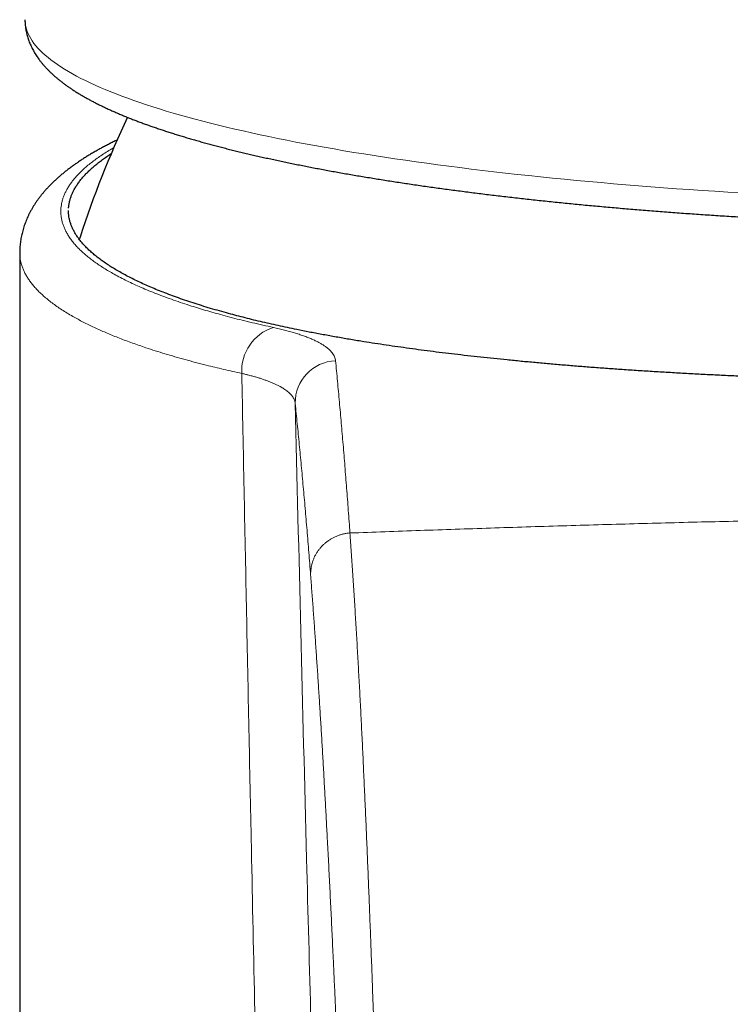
# Model space of a CAD drawing. Header units: millimetres. Extents: x 8 to 541, y 12 to 452.
# Tile 14 of 25: x 259 to 276, y 390 to 413. Entities that reach past the tile are written whole.
import ezdxf

# ---------------------------------------------------------------- set-up
doc = ezdxf.new("R2010")
doc.units = ezdxf.units.MM

msp = doc.modelspace()

# ---------------------------------------------------------------- linework, layer by layer
at = {"color": 7, "linetype": 'Continuous', "lineweight": 30}
for p, q in [((260.922, 408.028), (260.922, 408.027)), ((259.5, 407.658), (259.5, 285.964))]:
    msp.add_line(p, q, dxfattribs=at)
at = {"color": 252, "linetype": 'Continuous', "lineweight": 0, "flags": 128}
for points in [[(259.624, 413.152), (259.626, 413.101), (259.632, 413.045), (259.643, 412.988), (259.658, 412.932), (259.677, 412.875), (259.7, 412.819), (259.728, 412.762), (259.76, 412.706), (259.796, 412.65), (259.836, 412.594), (259.881, 412.538), (259.93, 412.482), (259.983, 412.426), (260.04, 412.37), (260.102, 412.315), (260.167, 412.26), (260.237, 412.204), (260.311, 412.149), (260.389, 412.094), (260.471, 412.04), (260.557, 411.985), (260.648, 411.931), (260.742, 411.877), (260.841, 411.823), (260.944, 411.769), (261.05, 411.716), (261.161, 411.663), (261.276, 411.61), (261.394, 411.557), (261.517, 411.505), (261.644, 411.452), (261.774, 411.401), (261.909, 411.349), (262.047, 411.298), (262.189, 411.247), (262.335, 411.197), (262.485, 411.146), (262.638, 411.096), (262.795, 411.047), (262.956, 410.998), (263.121, 410.949), (263.289, 410.901), (263.461, 410.853), (263.637, 410.805), (263.816, 410.758), (263.999, 410.711), (264.185, 410.665), (264.375, 410.619), (264.568, 410.573), (264.764, 410.528), (264.964, 410.483), (265.167, 410.439), (265.374, 410.395), (265.584, 410.352), (265.797, 410.309), (266.013, 410.267), (266.233, 410.225), (266.455, 410.184), (266.681, 410.143), (266.91, 410.103), (267.141, 410.063), (267.376, 410.024), (267.614, 409.986), (267.854, 409.947), (268.098, 409.91), (268.344, 409.873), (268.593, 409.836), (268.845, 409.801), (269.099, 409.765), (269.356, 409.731), (269.616, 409.696), (269.878, 409.663), (270.143, 409.63), (270.41, 409.598), (270.679, 409.566), (270.951, 409.535), (271.226, 409.504), (271.502, 409.474), (271.781, 409.445), (272.062, 409.417), (272.345, 409.389), (272.63, 409.361), (272.917, 409.335), (273.206, 409.309), (273.497, 409.283), (273.79, 409.259), (274.085, 409.235), (274.382, 409.211), (274.68, 409.189), (274.98, 409.167), (275.282, 409.145), (275.585, 409.125), (275.89, 409.105), (276.196, 409.086), (276.504, 409.067)], [(260.922, 408.027), (260.917, 408.01), (260.905, 407.969)]]:
    msp.add_lwpolyline(points, dxfattribs=at)
at = {"color": 7, "linetype": 'Continuous', "lineweight": 30}
msp.add_arc((284.5, 400.338), 24.8, 154.9185, 161.9385, dxfattribs=at)
at = {"color": 252, "linetype": 'Continuous', "lineweight": 0}
for centre, radius, start, end in [((265.806, 404.872), 1.073, 107.7072, 183.3279), ((266.987, 404.118), 0.993, 92.3954, 180.6785)]:
    msp.add_arc(centre, radius, start, end, dxfattribs=at)
at = {"color": 7, "linetype": 'Continuous', "lineweight": 30}
for points, knots in [([(259.624, 413.152), (259.624, 413.15), (259.623, 413.13), (259.625, 413.093), (259.628, 413.04), (259.634, 412.987), (259.641, 412.935), (259.651, 412.883), (259.662, 412.831), (259.675, 412.779), (259.69, 412.728), (259.707, 412.676), (259.726, 412.625), (259.747, 412.574), (259.77, 412.524), (259.794, 412.473), (259.821, 412.423), (259.85, 412.373), (259.881, 412.323), (259.914, 412.273), (259.949, 412.223), (259.987, 412.173), (260.026, 412.123), (260.068, 412.073), (260.113, 412.024), (260.16, 411.975), (260.209, 411.925), (260.261, 411.876), (260.315, 411.827), (260.371, 411.779), (260.43, 411.73), (260.491, 411.683), (260.554, 411.635), (260.619, 411.588), (260.686, 411.542), (260.755, 411.496), (260.826, 411.45), (260.899, 411.406), (260.973, 411.361), (261.049, 411.318), (261.127, 411.274), (261.207, 411.232), (261.288, 411.19), (261.37, 411.148), (261.455, 411.107), (261.541, 411.066), (261.628, 411.026), (261.717, 410.986), (261.808, 410.946), (261.9, 410.907), (261.994, 410.869), (262.089, 410.83), (262.186, 410.792), (262.284, 410.755), (262.384, 410.717), (262.486, 410.68), (262.589, 410.644), (262.694, 410.607), (262.8, 410.571), (262.908, 410.535), (263.017, 410.5), (263.128, 410.465), (263.241, 410.43), (263.355, 410.395), (263.47, 410.36), (263.587, 410.326), (263.706, 410.292), (263.826, 410.259), (263.947, 410.225), (264.071, 410.192), (264.195, 410.159), (264.321, 410.127), (264.449, 410.094), (264.578, 410.062), (264.709, 410.031), (264.841, 409.999), (264.975, 409.968), (265.11, 409.936), (265.246, 409.906), (265.384, 409.875), (265.524, 409.845), (265.665, 409.815), (265.807, 409.785), (265.951, 409.755), (266.096, 409.726), (266.242, 409.697), (266.39, 409.668), (266.539, 409.639), (266.69, 409.611), (266.842, 409.583), (266.995, 409.555), (267.15, 409.528), (267.306, 409.5), (267.463, 409.473), (267.622, 409.447), (267.782, 409.42), (267.943, 409.394), (268.106, 409.368), (268.27, 409.342), (268.435, 409.317), (268.601, 409.292), (268.768, 409.267), (268.937, 409.242), (269.107, 409.218), (269.278, 409.194), (269.45, 409.17), (269.624, 409.147), (269.798, 409.124), (269.974, 409.101), (270.151, 409.078), (270.329, 409.056), (270.508, 409.033), (270.688, 409.012), (270.869, 408.99), (271.052, 408.969), (271.235, 408.948), (271.419, 408.927), (271.605, 408.907), (271.791, 408.887), (271.979, 408.867), (272.167, 408.848), (272.356, 408.829), (272.547, 408.81), (272.738, 408.791), (272.93, 408.773), (273.123, 408.755), (273.317, 408.738), (273.512, 408.72), (273.707, 408.703), (273.904, 408.686), (274.101, 408.67), (274.299, 408.654), (274.498, 408.638), (274.698, 408.623), (274.898, 408.608), (275.1, 408.593), (275.302, 408.578), (275.504, 408.564), (275.708, 408.55), (275.912, 408.537), (276.116, 408.523), (276.322, 408.51), (276.528, 408.498), (276.735, 408.485), (276.942, 408.474), (277.15, 408.462), (277.358, 408.451), (277.567, 408.44), (277.777, 408.429), (277.987, 408.419), (278.198, 408.409), (278.409, 408.399), (278.62, 408.39), (278.832, 408.381), (279.045, 408.372), (279.258, 408.364), (279.471, 408.356), (279.685, 408.348), (279.899, 408.341), (280.113, 408.334), (280.328, 408.327), (280.543, 408.321), (280.759, 408.315), (280.974, 408.309), (281.19, 408.304), (281.407, 408.299), (281.623, 408.294), (281.84, 408.29), (282.057, 408.286), (282.274, 408.282), (282.491, 408.279), (282.709, 408.276), (282.926, 408.273), (283.144, 408.271), (283.362, 408.269), (283.58, 408.267), (283.798, 408.266), (284.016, 408.265), (284.234, 408.264), (284.452, 408.264), (284.67, 408.264), (284.889, 408.265), (285.107, 408.266), (285.325, 408.267), (285.543, 408.268), (285.761, 408.27), (285.978, 408.272), (286.196, 408.275), (286.414, 408.277), (286.631, 408.28), (286.848, 408.284), (287.065, 408.288), (287.282, 408.292), (287.499, 408.296), (287.715, 408.301), (287.931, 408.307), (288.147, 408.312), (288.363, 408.318), (288.578, 408.324), (288.793, 408.331), (289.007, 408.337), (289.222, 408.345), (289.436, 408.352), (289.649, 408.36), (289.862, 408.368), (290.075, 408.377), (290.287, 408.386), (290.499, 408.395), (290.71, 408.404), (290.921, 408.414), (291.131, 408.424), (291.341, 408.435), (291.55, 408.446), (291.759, 408.457), (291.967, 408.468), (292.175, 408.48), (292.382, 408.492), (292.588, 408.505), (292.794, 408.518), (292.999, 408.531), (293.203, 408.544), (293.407, 408.558), (293.61, 408.572), (293.812, 408.586), (294.013, 408.601), (294.214, 408.616), (294.414, 408.631), (294.614, 408.647), (294.812, 408.663), (295.01, 408.679), (295.206, 408.696), (295.402, 408.713), (295.598, 408.73), (295.792, 408.747), (295.985, 408.765), (296.178, 408.783), (296.369, 408.802), (296.56, 408.82), (296.75, 408.839), (296.939, 408.859), (297.126, 408.878), (297.313, 408.898), (297.499, 408.918), (297.684, 408.939), (297.867, 408.96), (298.05, 408.981), (298.232, 409.002), (298.412, 409.024), (298.592, 409.046), (298.77, 409.068), (298.948, 409.091), (299.124, 409.113), (299.299, 409.136), (299.473, 409.16), (299.646, 409.183), (299.817, 409.207), (299.988, 409.232), (300.157, 409.256), (300.325, 409.281), (300.491, 409.306), (300.657, 409.331), (300.821, 409.357), (300.984, 409.382), (301.146, 409.408), (301.306, 409.435), (301.466, 409.461), (301.623, 409.488), (301.78, 409.515), (301.935, 409.543), (302.089, 409.571), (302.242, 409.598), (302.393, 409.627), (302.543, 409.655), (302.691, 409.684), (302.838, 409.713), (302.984, 409.742), (303.128, 409.771), (303.271, 409.801), (303.412, 409.831), (303.552, 409.861), (303.691, 409.892), (303.828, 409.922), (303.963, 409.953), (304.097, 409.984), (304.23, 410.016), (304.361, 410.048), (304.491, 410.08), (304.619, 410.112), (304.746, 410.144), (304.871, 410.177), (304.995, 410.21), (305.117, 410.243), (305.238, 410.276), (305.357, 410.31), (305.474, 410.344), (305.59, 410.378), (305.705, 410.413), (305.818, 410.448), (305.929, 410.483), (306.039, 410.518), (306.147, 410.554), (306.254, 410.589), (306.359, 410.626), (306.463, 410.662), (306.565, 410.699), (306.665, 410.736), (306.764, 410.773), (306.862, 410.811), (306.957, 410.849), (307.052, 410.887), (307.144, 410.926), (307.235, 410.965), (307.325, 411.005), (307.413, 411.044), (307.499, 411.085), (307.584, 411.126), (307.667, 411.167), (307.749, 411.208), (307.829, 411.251), (307.907, 411.293), (307.984, 411.337), (308.059, 411.38), (308.133, 411.425), (308.205, 411.47), (308.275, 411.515), (308.343, 411.562), (308.41, 411.609), (308.475, 411.656), (308.538, 411.704), (308.598, 411.753), (308.657, 411.803), (308.714, 411.852), (308.768, 411.903), (308.82, 411.953), (308.869, 412.005), (308.916, 412.056), (308.961, 412.108), (309.003, 412.159), (309.043, 412.211), (309.08, 412.263), (309.115, 412.315), (309.147, 412.368), (309.177, 412.42), (309.205, 412.472), (309.231, 412.524), (309.254, 412.577), (309.276, 412.629), (309.295, 412.682), (309.312, 412.735), (309.327, 412.787), (309.34, 412.84), (309.351, 412.893), (309.36, 412.946), (309.367, 412.999), (309.373, 413.052), (309.376, 413.103), (309.376, 413.136), (309.376, 413.152)], [0, 0, 0, 0, 0.000275, 0.00238, 0.004486, 0.006594, 0.008709, 0.010833, 0.01297, 0.015121, 0.017292, 0.019484, 0.0217, 0.023945, 0.026221, 0.028532, 0.030881, 0.03327, 0.035704, 0.038183, 0.040712, 0.043292, 0.045924, 0.048609, 0.051346, 0.054134, 0.056972, 0.059856, 0.062782, 0.065745, 0.068739, 0.07176, 0.074802, 0.077858, 0.080926, 0.084, 0.087077, 0.090153, 0.093225, 0.096293, 0.099355, 0.102411, 0.105458, 0.108498, 0.11153, 0.114554, 0.11757, 0.120579, 0.12358, 0.126574, 0.12956, 0.13254, 0.135514, 0.138482, 0.141443, 0.1444, 0.14735, 0.150296, 0.153237, 0.156174, 0.159106, 0.162035, 0.164959, 0.16788, 0.170797, 0.173711, 0.176622, 0.17953, 0.182435, 0.185337, 0.188237, 0.191135, 0.19403, 0.196923, 0.199813, 0.202702, 0.205589, 0.208474, 0.211357, 0.214239, 0.217119, 0.219998, 0.222875, 0.225751, 0.228625, 0.231498, 0.23437, 0.237241, 0.24011, 0.242979, 0.245847, 0.248713, 0.251579, 0.254444, 0.257308, 0.260171, 0.263033, 0.265894, 0.268755, 0.271615, 0.274474, 0.277333, 0.280191, 0.283049, 0.285906, 0.288762, 0.291618, 0.294473, 0.297328, 0.300182, 0.303036, 0.305889, 0.308742, 0.311594, 0.314446, 0.317298, 0.320149, 0.323, 0.325851, 0.328701, 0.331551, 0.3344, 0.33725, 0.340098, 0.342947, 0.345796, 0.348644, 0.351492, 0.354339, 0.357187, 0.360034, 0.362881, 0.365727, 0.368574, 0.37142, 0.374266, 0.377112, 0.379958, 0.382803, 0.385649, 0.388494, 0.391339, 0.394184, 0.397028, 0.399873, 0.402718, 0.405562, 0.408406, 0.41125, 0.414094, 0.416938, 0.419782, 0.422625, 0.425469, 0.428312, 0.431156, 0.433999, 0.436842, 0.439685, 0.442528, 0.445371, 0.448214, 0.451057, 0.4539, 0.456743, 0.459585, 0.462428, 0.465271, 0.468113, 0.470956, 0.473798, 0.476641, 0.479483, 0.482325, 0.485168, 0.48801, 0.490852, 0.493695, 0.496537, 0.499379, 0.502222, 0.505064, 0.507906, 0.510749, 0.513591, 0.516433, 0.519276, 0.522118, 0.52496, 0.527803, 0.530645, 0.533488, 0.53633, 0.539173, 0.542015, 0.544858, 0.547701, 0.550543, 0.553386, 0.556229, 0.559072, 0.561915, 0.564758, 0.567601, 0.570444, 0.573288, 0.576131, 0.578975, 0.581818, 0.584662, 0.587506, 0.590349, 0.593193, 0.596038, 0.598882, 0.601726, 0.604571, 0.607415, 0.61026, 0.613105, 0.61595, 0.618795, 0.621641, 0.624486, 0.627332, 0.630178, 0.633024, 0.63587, 0.638717, 0.641564, 0.644411, 0.647258, 0.650105, 0.652953, 0.655801, 0.658649, 0.661497, 0.664346, 0.667195, 0.670044, 0.672894, 0.675744, 0.678594, 0.681445, 0.684295, 0.687147, 0.689998, 0.692851, 0.695703, 0.698556, 0.701409, 0.704263, 0.707117, 0.709972, 0.712827, 0.715683, 0.718539, 0.721396, 0.724254, 0.727112, 0.72997, 0.73283, 0.73569, 0.738551, 0.741412, 0.744274, 0.747137, 0.750001, 0.752866, 0.755731, 0.758598, 0.761465, 0.764334, 0.767204, 0.770074, 0.772946, 0.775819, 0.778693, 0.781569, 0.784446, 0.787324, 0.790204, 0.793086, 0.795969, 0.798853, 0.80174, 0.804628, 0.807519, 0.810411, 0.813306, 0.816203, 0.819102, 0.822004, 0.824909, 0.827816, 0.830726, 0.833639, 0.836556, 0.839476, 0.842399, 0.845327, 0.848258, 0.851194, 0.854134, 0.857078, 0.860028, 0.862982, 0.865942, 0.868908, 0.87188, 0.874858, 0.877843, 0.880835, 0.883833, 0.88684, 0.889853, 0.892875, 0.895905, 0.898943, 0.901988, 0.905042, 0.908102, 0.91117, 0.914243, 0.91732, 0.9204, 0.92348, 0.926555, 0.929622, 0.932677, 0.935713, 0.938727, 0.94171, 0.944659, 0.947566, 0.950428, 0.95324, 0.955999, 0.958704, 0.961354, 0.963949, 0.966491, 0.968981, 0.971422, 0.973818, 0.97617, 0.978484, 0.980762, 0.983007, 0.985224, 0.987415, 0.989585, 0.991736, 0.993872, 0.995995, 0.998109, 1, 1, 1, 1]), ([(261.795, 410.314), (261.781, 410.307), (261.735, 410.285), (261.659, 410.247), (261.566, 410.2), (261.476, 410.152), (261.387, 410.104), (261.3, 410.055), (261.214, 410.006), (261.13, 409.956), (261.047, 409.904), (260.966, 409.853), (260.89, 409.802), (260.816, 409.751), (260.745, 409.7), (260.672, 409.647), (260.6, 409.591), (260.53, 409.535), (260.462, 409.479), (260.397, 409.422), (260.333, 409.364), (260.273, 409.306), (260.215, 409.248), (260.159, 409.189), (260.105, 409.131), (260.055, 409.072), (260.006, 409.012), (259.96, 408.953), (259.917, 408.893), (259.875, 408.834), (259.836, 408.774), (259.8, 408.714), (259.765, 408.653), (259.733, 408.593), (259.704, 408.535), (259.677, 408.476), (259.652, 408.418), (259.629, 408.358), (259.607, 408.297), (259.587, 408.236), (259.57, 408.175), (259.554, 408.114), (259.54, 408.053), (259.529, 407.991), (259.519, 407.93), (259.511, 407.868), (259.505, 407.807), (259.502, 407.745), (259.5, 407.696), (259.5, 407.667), (259.5, 407.658)], [0, 0, 0, 0, 0.010905, 0.035433, 0.06001, 0.084763, 0.109282, 0.133903, 0.158619, 0.183416, 0.208281, 0.233196, 0.258141, 0.280571, 0.303918, 0.328841, 0.353631, 0.378258, 0.402689, 0.426892, 0.450834, 0.474485, 0.497817, 0.520808, 0.54344, 0.5657, 0.587582, 0.609084, 0.63021, 0.650968, 0.67137, 0.691432, 0.711168, 0.730599, 0.749744, 0.766733, 0.784628, 0.802904, 0.820965, 0.838825, 0.856498, 0.874, 0.891346, 0.908552, 0.925633, 0.942605, 0.959482, 0.976281, 0.993015, 1, 1, 1, 1]), ([(260.652, 408.704), (260.654, 408.73), (260.658, 408.784), (260.674, 408.864), (260.695, 408.941), (260.721, 409.013), (260.751, 409.081), (260.787, 409.152), (260.831, 409.226), (260.882, 409.303), (260.941, 409.38), (261.005, 409.456), (261.075, 409.531), (261.149, 409.604), (261.228, 409.675), (261.313, 409.747), (261.403, 409.818), (261.499, 409.888), (261.584, 409.948), (261.64, 409.983), (261.659, 409.996)], [0, 0, 0, 0, 0.061345, 0.122685, 0.184011, 0.236093, 0.288177, 0.340259, 0.399197, 0.458148, 0.517102, 0.576053, 0.634992, 0.690782, 0.746579, 0.802376, 0.858166, 0.914175, 0.970192, 1, 1, 1, 1]), ([(284.5, 404.577), (284.365, 404.577), (284.096, 404.577), (283.693, 404.578), (283.292, 404.58), (282.894, 404.583), (282.498, 404.586), (282.104, 404.59), (281.709, 404.595), (281.315, 404.601), (280.921, 404.607), (280.528, 404.614), (280.125, 404.623), (279.711, 404.632), (279.287, 404.643), (278.865, 404.655), (278.444, 404.668), (278.025, 404.681), (277.607, 404.696), (277.191, 404.713), (276.784, 404.73), (276.385, 404.747), (275.995, 404.766), (275.608, 404.785), (275.222, 404.806), (274.839, 404.828), (274.458, 404.851), (274.081, 404.875), (273.713, 404.899), (273.356, 404.925), (273.009, 404.95), (272.666, 404.977), (272.325, 405.005), (271.986, 405.034), (271.651, 405.064), (271.319, 405.095), (270.994, 405.127), (270.676, 405.159), (270.364, 405.193), (270.055, 405.227), (269.755, 405.262), (269.462, 405.297), (269.177, 405.333), (268.896, 405.37), (268.619, 405.408), (268.345, 405.447), (268.074, 405.486), (267.807, 405.527), (267.525, 405.572), (267.229, 405.621), (266.921, 405.675), (266.618, 405.73), (266.322, 405.786), (266.054, 405.839), (265.812, 405.89), (265.595, 405.937), (265.382, 405.984), (265.172, 406.033), (264.967, 406.082), (264.766, 406.133), (264.569, 406.184), (264.366, 406.239), (264.157, 406.298), (263.943, 406.36), (263.736, 406.424), (263.534, 406.489), (263.339, 406.555), (263.15, 406.623), (262.967, 406.691), (262.794, 406.758), (262.631, 406.826), (262.477, 406.892), (262.329, 406.96), (262.187, 407.028), (262.051, 407.097), (261.92, 407.167), (261.796, 407.237), (261.679, 407.308), (261.57, 407.378), (261.467, 407.448), (261.37, 407.519), (261.278, 407.591), (261.192, 407.664), (261.112, 407.738), (261.038, 407.813), (260.97, 407.888), (260.91, 407.961), (260.857, 408.034), (260.811, 408.106), (260.771, 408.178), (260.736, 408.251), (260.707, 408.323), (260.684, 408.396), (260.666, 408.47), (260.655, 408.545), (260.65, 408.605), (260.651, 408.64), (260.651, 408.649)], [0, 0, 0, 0, 0.010777, 0.021555, 0.032331, 0.042907, 0.053483, 0.06406, 0.074635, 0.085257, 0.095881, 0.106505, 0.117128, 0.128692, 0.140259, 0.151826, 0.16339, 0.175017, 0.186645, 0.198273, 0.2099, 0.221005, 0.232112, 0.243219, 0.254324, 0.265484, 0.276646, 0.287807, 0.298967, 0.309486, 0.320006, 0.330526, 0.341044, 0.351609, 0.362175, 0.372742, 0.383306, 0.393589, 0.403873, 0.414157, 0.42444, 0.434292, 0.444146, 0.453999, 0.463851, 0.473742, 0.483633, 0.493524, 0.503415, 0.515477, 0.527543, 0.539609, 0.551675, 0.563737, 0.573159, 0.582582, 0.592005, 0.601427, 0.610883, 0.620339, 0.629795, 0.639251, 0.650331, 0.661413, 0.672496, 0.683576, 0.694711, 0.705848, 0.716984, 0.728119, 0.738614, 0.74911, 0.759606, 0.770101, 0.780642, 0.791184, 0.801727, 0.812268, 0.822527, 0.832788, 0.843048, 0.853307, 0.863816, 0.874327, 0.884839, 0.895351, 0.905859, 0.915807, 0.925756, 0.935705, 0.945653, 0.95564, 0.965628, 0.975616, 0.985602, 0.996537, 1, 1, 1, 1]), ([(260.923, 408.028), (260.92, 408.019), (260.913, 408), (260.908, 407.98), (260.905, 407.97)], [0, 0, 0, 0, 0.46559, 1, 1, 1, 1])]:
    msp.add_open_spline(points, degree=3, knots=knots, dxfattribs=at)
at = {"color": 252, "linetype": 'Continuous', "lineweight": 0}
for points, knots in [([(261.718, 410.135), (261.702, 410.126), (261.639, 410.09), (261.536, 410.026), (261.412, 409.945), (261.295, 409.863), (261.185, 409.78), (261.083, 409.697), (260.994, 409.617), (260.915, 409.541), (260.846, 409.469), (260.782, 409.396), (260.724, 409.322), (260.671, 409.247), (260.623, 409.17), (260.582, 409.094), (260.547, 409.017), (260.518, 408.94), (260.496, 408.863), (260.48, 408.786), (260.47, 408.708), (260.467, 408.63), (260.47, 408.551), (260.48, 408.472), (260.497, 408.393), (260.521, 408.315), (260.551, 408.236), (260.589, 408.157), (260.634, 408.077), (260.688, 407.995), (260.751, 407.911), (260.822, 407.828), (260.897, 407.748), (260.977, 407.672), (261.061, 407.598), (261.15, 407.526), (261.245, 407.453), (261.347, 407.382), (261.456, 407.31), (261.57, 407.239), (261.696, 407.166), (261.835, 407.09), (261.988, 407.011), (262.149, 406.933), (262.318, 406.856), (262.495, 406.78), (262.68, 406.705), (262.873, 406.631), (263.074, 406.558), (263.283, 406.485), (263.488, 406.418), (263.688, 406.355), (263.882, 406.297), (264.081, 406.24), (264.291, 406.182), (264.513, 406.123), (264.745, 406.064), (264.984, 406.006), (265.228, 405.949), (265.396, 405.912), (265.48, 405.894)], [0, 0, 0, 0, 0.006567, 0.024958, 0.043347, 0.061831, 0.080318, 0.098805, 0.11729, 0.133185, 0.149083, 0.16498, 0.180876, 0.197437, 0.214001, 0.230565, 0.247126, 0.263758, 0.280392, 0.297026, 0.313658, 0.3307, 0.347745, 0.364789, 0.381832, 0.398951, 0.416072, 0.433194, 0.450313, 0.468821, 0.487332, 0.505843, 0.524351, 0.540884, 0.557419, 0.573955, 0.590488, 0.607092, 0.623698, 0.640304, 0.656908, 0.675889, 0.694875, 0.713862, 0.732848, 0.751829, 0.770979, 0.790134, 0.809291, 0.828446, 0.847596, 0.863788, 0.879983, 0.896177, 0.912369, 0.929893, 0.94742, 0.964949, 0.982477, 1, 1, 1, 1]), ([(264.735, 404.81), (264.663, 404.825), (264.519, 404.857), (264.308, 404.906), (264.101, 404.955), (263.879, 405.01), (263.644, 405.07), (263.396, 405.137), (263.156, 405.205), (262.922, 405.274), (262.695, 405.344), (262.493, 405.41), (262.313, 405.471), (262.155, 405.527), (262.001, 405.584), (261.851, 405.641), (261.705, 405.699), (261.564, 405.757), (261.427, 405.817), (261.292, 405.877), (261.159, 405.94), (261.029, 406.005), (260.904, 406.07), (260.777, 406.139), (260.649, 406.214), (260.522, 406.292), (260.402, 406.372), (260.289, 406.452), (260.184, 406.533), (260.086, 406.614), (259.995, 406.696), (259.914, 406.777), (259.841, 406.857), (259.776, 406.936), (259.718, 407.015), (259.667, 407.094), (259.622, 407.174), (259.585, 407.255), (259.554, 407.335), (259.53, 407.415), (259.513, 407.495), (259.503, 407.573), (259.499, 407.628), (259.5, 407.656), (259.5, 407.658)], [0, 0, 0, 0, 0.021507, 0.043013, 0.064537, 0.086062, 0.113659, 0.141259, 0.168856, 0.196536, 0.224219, 0.251899, 0.273045, 0.294193, 0.315341, 0.336487, 0.357699, 0.378913, 0.400127, 0.421339, 0.443839, 0.466339, 0.488858, 0.511378, 0.537846, 0.564319, 0.590791, 0.617259, 0.643858, 0.670461, 0.697063, 0.723662, 0.748732, 0.773806, 0.79888, 0.823951, 0.849132, 0.874316, 0.8995, 0.924681, 0.949179, 0.973677, 0.9982, 1, 1, 1, 1]), ([(265.48, 405.894), (265.524, 405.884), (265.614, 405.864), (265.74, 405.833), (265.862, 405.8), (265.977, 405.767), (266.087, 405.733), (266.192, 405.697), (266.292, 405.659), (266.384, 405.621), (266.47, 405.582), (266.548, 405.543), (266.619, 405.503), (266.682, 405.462), (266.739, 405.421), (266.789, 405.379), (266.833, 405.336), (266.87, 405.293), (266.9, 405.248), (266.923, 405.202), (266.939, 405.157), (266.943, 405.126), (266.945, 405.11)], [0, 0, 0, 0, 0.049363, 0.098763, 0.148176, 0.197576, 0.246939, 0.297595, 0.348292, 0.399002, 0.449698, 0.500355, 0.549654, 0.59899, 0.648338, 0.697673, 0.746972, 0.797551, 0.84817, 0.898802, 0.949421, 1, 1, 1, 1]), ([(266.945, 405.11), (266.961, 404.949), (266.992, 404.626), (267.037, 404.135), (267.081, 403.637), (267.124, 403.133), (267.166, 402.622), (267.207, 402.105), (267.247, 401.581), (267.273, 401.225), (267.285, 401.047)], [0, 0, 0, 0, 0.12499, 0.24998, 0.374973, 0.499967, 0.624973, 0.749979, 0.874989, 1, 1, 1, 1]), ([(265.294, 378.52), (265.264, 379.797), (265.206, 382.351), (265.12, 386.182), (265.037, 390.012), (264.944, 394.394), (264.843, 399.326), (264.771, 402.982), (264.735, 404.81)], [0, 0, 0, 0, 0.145699, 0.291397, 0.437096, 0.582795, 0.791397, 1, 1, 1, 1]), ([(265.994, 404.106), (265.992, 404.119), (265.989, 404.145), (265.977, 404.182), (265.96, 404.22), (265.939, 404.255), (265.914, 404.289), (265.885, 404.322), (265.852, 404.354), (265.815, 404.386), (265.774, 404.418), (265.732, 404.446), (265.691, 404.472), (265.646, 404.498), (265.59, 404.527), (265.524, 404.559), (265.452, 404.591), (265.379, 404.62), (265.304, 404.648), (265.227, 404.675), (265.147, 404.701), (265.062, 404.726), (264.974, 404.751), (264.889, 404.773), (264.809, 404.792), (264.76, 404.804), (264.735, 404.81)], [0, 0, 0, 0, 0.046168, 0.092356, 0.138544, 0.184712, 0.226336, 0.267966, 0.30959, 0.35175, 0.393919, 0.436079, 0.467832, 0.499584, 0.545823, 0.592083, 0.638342, 0.684581, 0.726274, 0.767974, 0.809666, 0.851902, 0.894145, 0.93638, 0.96819, 1, 1, 1, 1]), ([(265.994, 404.106), (266.038, 402.315), (266.125, 398.732), (266.249, 393.871), (266.364, 389.524), (266.467, 385.691), (266.561, 382.278), (266.622, 380.143), (266.646, 379.286)], [0, 0, 0, 0, 0.216582, 0.433164, 0.587585, 0.742005, 0.896425, 1, 1, 1, 1]), ([(266.357, 400.06), (266.343, 400.237), (266.315, 400.591), (266.273, 401.113), (266.229, 401.629), (266.184, 402.137), (266.138, 402.639), (266.091, 403.135), (266.043, 403.624), (266.01, 403.946), (265.994, 404.106)], [0, 0, 0, 0, 0.124988, 0.249979, 0.37497, 0.499971, 0.624971, 0.74998, 0.874989, 1, 1, 1, 1]), ([(284.5, 401.423), (284.199, 401.422), (283.596, 401.422), (282.693, 401.418), (281.789, 401.411), (280.886, 401.402), (279.983, 401.391), (279.098, 401.378), (278.23, 401.363), (277.38, 401.346), (276.53, 401.328), (275.68, 401.309), (274.832, 401.288), (273.983, 401.265), (273.136, 401.241), (272.289, 401.216), (271.443, 401.19), (270.603, 401.163), (269.768, 401.135), (268.94, 401.107), (268.112, 401.077), (267.561, 401.057), (267.285, 401.047)], [0, 0, 0, 0, 0.052264, 0.104528, 0.156792, 0.209057, 0.261323, 0.313589, 0.362868, 0.412148, 0.461428, 0.510708, 0.559989, 0.609269, 0.65855, 0.707831, 0.757113, 0.806394, 0.854795, 0.903197, 0.951598, 1, 1, 1, 1]), ([(266.357, 400.06), (266.357, 400.085), (266.358, 400.134), (266.366, 400.207), (266.379, 400.279), (266.398, 400.351), (266.422, 400.421), (266.452, 400.489), (266.487, 400.554), (266.527, 400.617), (266.571, 400.677), (266.62, 400.733), (266.673, 400.785), (266.731, 400.834), (266.791, 400.878), (266.855, 400.918), (266.922, 400.952), (266.991, 400.982), (267.063, 401.007), (267.136, 401.026), (267.21, 401.04), (267.26, 401.045), (267.285, 401.047)], [0, 0, 0, 0, 0.05, 0.1, 0.15, 0.2, 0.25, 0.3, 0.35, 0.4, 0.45, 0.5, 0.55, 0.6, 0.65, 0.7, 0.75, 0.8, 0.85, 0.9, 0.95, 1, 1, 1, 1]), ([(267.285, 401.047), (267.285, 401.047), (267.296, 400.897), (267.317, 400.595), (267.348, 400.134), (267.379, 399.664), (267.408, 399.187), (267.438, 398.702), (267.466, 398.208), (267.494, 397.706), (267.521, 397.196), (267.548, 396.679), (267.574, 396.153), (267.599, 395.62), (267.624, 395.08), (267.649, 394.531), (267.673, 393.975), (267.697, 393.41), (267.72, 392.838), (267.743, 392.257), (267.766, 391.669), (267.789, 391.072), (267.81, 390.498), (267.83, 389.947), (267.848, 389.421), (267.867, 388.889), (267.885, 388.351), (267.904, 387.808), (267.922, 387.259), (267.941, 386.704), (267.959, 386.143), (267.978, 385.577), (267.997, 385.004), (268.016, 384.427), (268.029, 384.037), (268.035, 383.842)], [0, 0, 0, 0, 0.000001, 0.033128, 0.066255, 0.099383, 0.132511, 0.165638, 0.19878, 0.231922, 0.265064, 0.298207, 0.331348, 0.364417, 0.397486, 0.430555, 0.463624, 0.496693, 0.529776, 0.56286, 0.595944, 0.629028, 0.662112, 0.690261, 0.718411, 0.74656, 0.77471, 0.802863, 0.831016, 0.859162, 0.887308, 0.915481, 0.943654, 0.971827, 1, 1, 1, 1]), ([(267.238, 382.925), (267.23, 383.119), (267.214, 383.508), (267.19, 384.083), (267.166, 384.652), (267.143, 385.216), (267.12, 385.775), (267.097, 386.327), (267.074, 386.874), (267.051, 387.416), (267.028, 387.952), (267.005, 388.482), (266.982, 389.006), (266.959, 389.521), (266.936, 390.027), (266.914, 390.523), (266.889, 391.047), (266.864, 391.597), (266.836, 392.171), (266.808, 392.737), (266.78, 393.295), (266.753, 393.815), (266.727, 394.298), (266.703, 394.745), (266.678, 395.187), (266.653, 395.623), (266.628, 396.055), (266.603, 396.48), (266.577, 396.9), (266.551, 397.315), (266.524, 397.724), (266.497, 398.127), (266.47, 398.525), (266.442, 398.917), (266.414, 399.304), (266.386, 399.686), (266.367, 399.935), (266.357, 400.06)], [0, 0, 0, 0, 0.028152, 0.056303, 0.084455, 0.11261, 0.140765, 0.16892, 0.197085, 0.22525, 0.253415, 0.281583, 0.309752, 0.33792, 0.365476, 0.393032, 0.420587, 0.453663, 0.48674, 0.519816, 0.552892, 0.585968, 0.61354, 0.641111, 0.668682, 0.696284, 0.723886, 0.751488, 0.779094, 0.806699, 0.834304, 0.861919, 0.889533, 0.917147, 0.944765, 0.972383, 1, 1, 1, 1])]:
    msp.add_open_spline(points, degree=3, knots=knots, dxfattribs=at)

doc.saveas('drawing.dxf')
